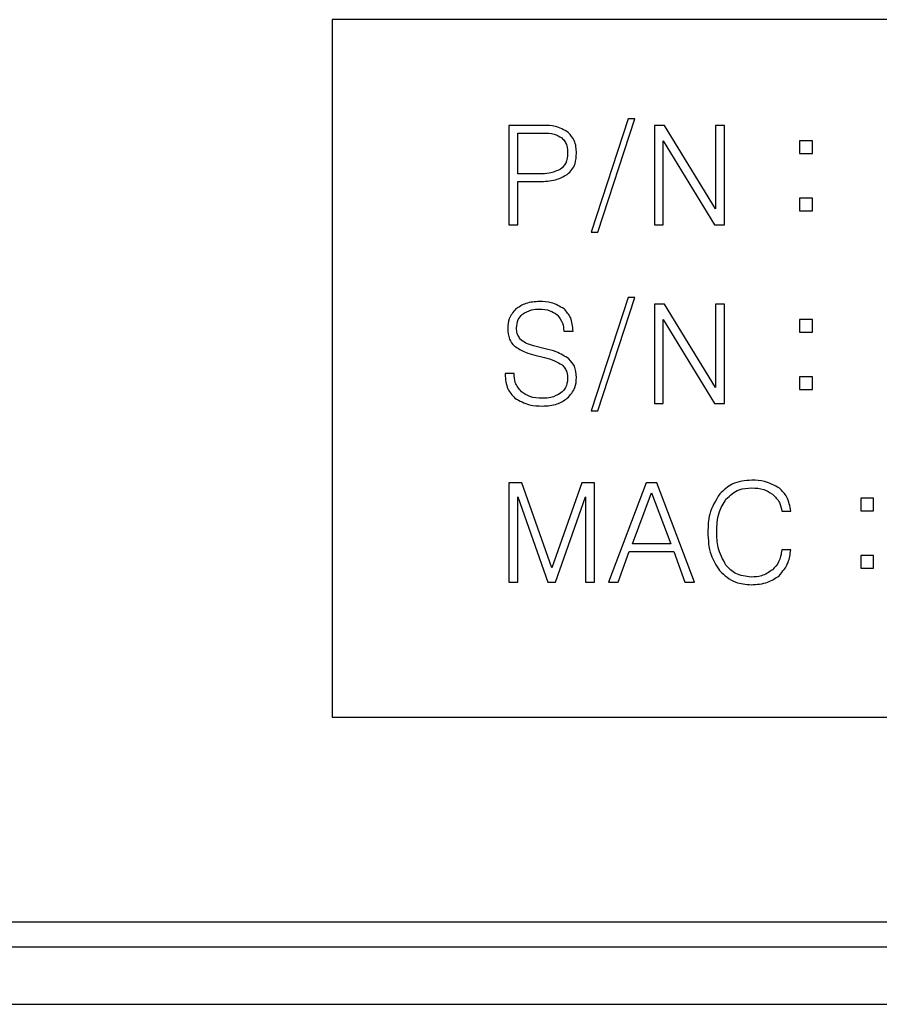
# Model space of a CAD drawing. Header units: millimetres. Extents: x 15756 to 16324, y 1603 to 1933.
# Tile 17 of 48: x 16038 to 16049, y 1848 to 1860. Entities that reach past the tile are written whole.
import ezdxf

# ---------------------------------------------------------------- set-up
doc = ezdxf.new("R2010")
doc.units = ezdxf.units.MM

msp = doc.modelspace()

# ---------------------------------------------------------------- linework, layer by layer
at = {"color": 7, "linetype": 'Continuous', "lineweight": 25}
for p, q in [((16065.91, 1860.369), (16041.91, 1860.369)), ((16041.91, 1860.369), (16041.91, 1851.869)), ((16044.065, 1859.08), (16044.065, 1857.869)), ((16044.488, 1859.08), (16044.065, 1859.08)), ((16045.519, 1859.159), (16045.067, 1857.779)), ((16045.149, 1857.779), (16045.597, 1859.159)), ((16045.597, 1859.159), (16045.519, 1859.159)), ((16045.836, 1859.08), (16045.836, 1857.869)), ((16045.958, 1859.08), (16045.836, 1859.08)), ((16046.581, 1858.064), (16045.958, 1859.08)), ((16046.581, 1859.08), (16046.581, 1858.064)), ((16046.69, 1859.08), (16046.581, 1859.08)), ((16046.69, 1857.869), (16046.69, 1859.08)), ((16044.174, 1858.49), (16044.174, 1858.987)), ((16044.174, 1858.987), (16044.487, 1858.987)), ((16045.944, 1858.891), (16046.57, 1857.869)), ((16045.944, 1857.869), (16045.944, 1858.891)), ((16047.761, 1858.894), (16047.606, 1858.894)), ((16047.606, 1858.894), (16047.606, 1858.738)), ((16047.761, 1858.738), (16047.761, 1858.894)), ((16047.606, 1858.738), (16047.761, 1858.738)), ((16044.438, 1858.49), (16044.174, 1858.49)), ((16044.174, 1858.397), (16044.434, 1858.397)), ((16044.174, 1857.869), (16044.174, 1858.397)), ((16047.761, 1858.195), (16047.606, 1858.195)), ((16047.606, 1858.195), (16047.606, 1858.039)), ((16047.761, 1858.039), (16047.761, 1858.195)), ((16047.606, 1858.039), (16047.761, 1858.039)), ((16044.065, 1857.869), (16044.174, 1857.869)), ((16045.836, 1857.869), (16045.944, 1857.869)), ((16046.57, 1857.869), (16046.69, 1857.869)), ((16045.067, 1857.779), (16045.149, 1857.779)), ((16045.519, 1856.982), (16045.067, 1855.601)), ((16045.149, 1855.601), (16045.597, 1856.982)), ((16045.597, 1856.982), (16045.519, 1856.982)), ((16045.836, 1856.903), (16045.836, 1855.691)), ((16045.958, 1856.903), (16045.836, 1856.903)), ((16046.581, 1855.887), (16045.958, 1856.903)), ((16046.581, 1856.903), (16046.581, 1855.887)), ((16046.69, 1856.903), (16046.581, 1856.903)), ((16046.69, 1855.691), (16046.69, 1856.903)), ((16045.944, 1856.714), (16046.57, 1855.691)), ((16045.944, 1855.691), (16045.944, 1856.714)), ((16047.761, 1856.716), (16047.606, 1856.716)), ((16047.606, 1856.716), (16047.606, 1856.561)), ((16047.761, 1856.561), (16047.761, 1856.716)), ((16044.732, 1856.574), (16044.846, 1856.574)), ((16047.606, 1856.561), (16047.761, 1856.561)), ((16044.506, 1856.359), (16044.364, 1856.395)), ((16044.382, 1856.279), (16044.496, 1856.251)), ((16044.019, 1856.055), (16044.019, 1856.047)), ((16044.127, 1856.055), (16044.019, 1856.055)), ((16047.761, 1856.018), (16047.606, 1856.018)), ((16047.606, 1856.018), (16047.606, 1855.862)), ((16047.761, 1855.862), (16047.761, 1856.018)), ((16047.606, 1855.862), (16047.761, 1855.862)), ((16045.836, 1855.691), (16045.944, 1855.691)), ((16046.57, 1855.691), (16046.69, 1855.691)), ((16045.067, 1855.601), (16045.149, 1855.601)), ((16044.22, 1854.726), (16044.065, 1854.726)), ((16044.065, 1854.726), (16044.065, 1853.514)), ((16044.586, 1853.69), (16044.22, 1854.726)), ((16044.951, 1854.726), (16044.586, 1853.69)), ((16045.106, 1854.726), (16044.951, 1854.726)), ((16045.106, 1853.514), (16045.106, 1854.726)), ((16045.736, 1854.726), (16045.278, 1853.514)), ((16045.867, 1854.726), (16045.736, 1854.726)), ((16046.326, 1853.514), (16045.867, 1854.726)), ((16045.569, 1853.98), (16045.8, 1854.601)), ((16045.8, 1854.601), (16046.036, 1853.98)), ((16044.174, 1854.555), (16044.537, 1853.514)), ((16044.174, 1853.514), (16044.174, 1854.555)), ((16044.632, 1853.514), (16044.997, 1854.555)), ((16044.997, 1854.555), (16044.997, 1853.514)), ((16048.507, 1854.539), (16048.351, 1854.539)), ((16048.351, 1854.539), (16048.351, 1854.384)), ((16048.507, 1854.384), (16048.507, 1854.539)), ((16047.389, 1854.38), (16047.497, 1854.38)), ((16048.351, 1854.384), (16048.507, 1854.384)), ((16045.394, 1853.514), (16045.531, 1853.887)), ((16045.531, 1853.887), (16046.075, 1853.887)), ((16046.036, 1853.98), (16045.569, 1853.98)), ((16046.075, 1853.887), (16046.209, 1853.514)), ((16047.497, 1853.906), (16047.389, 1853.906)), ((16048.507, 1853.84), (16048.351, 1853.84)), ((16048.351, 1853.84), (16048.351, 1853.685)), ((16048.507, 1853.685), (16048.507, 1853.84)), ((16048.351, 1853.685), (16048.507, 1853.685)), ((16044.065, 1853.514), (16044.174, 1853.514)), ((16044.537, 1853.514), (16044.632, 1853.514)), ((16044.997, 1853.514), (16045.106, 1853.514)), ((16045.278, 1853.514), (16045.394, 1853.514)), ((16046.209, 1853.514), (16046.326, 1853.514)), ((16041.91, 1851.869), (16065.91, 1851.869)), ((16068.11, 1849.369), (16013.71, 1849.369)), ((16013.71, 1849.069), (16068.11, 1849.069)), ((16012.41, 1848.369), (16069.41, 1848.369))]:
    msp.add_line(p, q, dxfattribs=at)
for points, knots in [([(16044.788, 1858.995), (16044.736, 1859.024), (16044.642, 1859.077), (16044.536, 1859.079), (16044.488, 1859.08)], [0, 0, 0, 0, 0.557817, 1, 1, 1, 1]), ([(16044.487, 1858.987), (16044.531, 1858.986), (16044.61, 1858.984), (16044.678, 1858.945), (16044.708, 1858.928)], [0, 0, 0, 0, 0.561123, 1, 1, 1, 1]), ([(16044.708, 1858.928), (16044.721, 1858.915), (16044.749, 1858.887), (16044.775, 1858.823), (16044.778, 1858.773), (16044.78, 1858.743)], [0, 0, 0, 0, 0.27981, 0.559948, 1, 1, 1, 1]), ([(16044.888, 1858.74), (16044.885, 1858.794), (16044.879, 1858.891), (16044.816, 1858.963), (16044.788, 1858.995)], [0, 0, 0, 0, 0.560637, 1, 1, 1, 1]), ([(16044.78, 1858.743), (16044.777, 1858.7), (16044.772, 1858.624), (16044.718, 1858.57), (16044.694, 1858.547)], [0, 0, 0, 0, 0.560882, 1, 1, 1, 1]), ([(16044.776, 1858.483), (16044.796, 1858.502), (16044.837, 1858.538), (16044.881, 1858.627), (16044.885, 1858.697), (16044.888, 1858.74)], [0, 0, 0, 0, 0.280084, 0.56026, 1, 1, 1, 1]), ([(16044.434, 1858.397), (16044.502, 1858.398), (16044.623, 1858.401), (16044.729, 1858.458), (16044.776, 1858.483)], [0, 0, 0, 0, 0.560972, 1, 1, 1, 1]), ([(16044.694, 1858.547), (16044.649, 1858.527), (16044.567, 1858.491), (16044.478, 1858.49), (16044.438, 1858.49)], [0, 0, 0, 0, 0.558085, 1, 1, 1, 1]), ([(16044.44, 1856.934), (16044.381, 1856.931), (16044.276, 1856.926), (16044.188, 1856.868), (16044.149, 1856.843)], [0, 0, 0, 0, 0.560422, 1, 1, 1, 1]), ([(16044.737, 1856.844), (16044.685, 1856.874), (16044.594, 1856.929), (16044.487, 1856.932), (16044.44, 1856.934)], [0, 0, 0, 0, 0.5582202, 1, 1, 1, 1]), ([(16044.149, 1856.843), (16044.117, 1856.805), (16044.058, 1856.736), (16044.052, 1856.646), (16044.05, 1856.607)], [0, 0, 0, 0, 0.55845, 1, 1, 1, 1]), ([(16044.158, 1856.608), (16044.161, 1856.645), (16044.166, 1856.711), (16044.21, 1856.759), (16044.229, 1856.78)], [0, 0, 0, 0, 0.560179, 1, 1, 1, 1]), ([(16044.229, 1856.78), (16044.265, 1856.801), (16044.329, 1856.838), (16044.403, 1856.84), (16044.435, 1856.841)], [0, 0, 0, 0, 0.558035, 1, 1, 1, 1]), ([(16044.435, 1856.841), (16044.479, 1856.839), (16044.558, 1856.835), (16044.623, 1856.791), (16044.652, 1856.772)], [0, 0, 0, 0, 0.560605, 1, 1, 1, 1]), ([(16044.652, 1856.772), (16044.678, 1856.739), (16044.726, 1856.681), (16044.73, 1856.606), (16044.732, 1856.574)], [0, 0, 0, 0, 0.557784, 1, 1, 1, 1]), ([(16044.846, 1856.574), (16044.841, 1856.631), (16044.833, 1856.733), (16044.766, 1856.81), (16044.737, 1856.844)], [0, 0, 0, 0, 0.560146, 1, 1, 1, 1]), ([(16044.05, 1856.607), (16044.052, 1856.562), (16044.057, 1856.481), (16044.108, 1856.418), (16044.131, 1856.391)], [0, 0, 0, 0, 0.5604555, 1, 1, 1, 1]), ([(16044.207, 1856.472), (16044.19, 1856.495), (16044.162, 1856.536), (16044.159, 1856.586), (16044.158, 1856.608)], [0, 0, 0, 0, 0.558286, 1, 1, 1, 1]), ([(16044.364, 1856.395), (16044.332, 1856.404), (16044.274, 1856.42), (16044.227, 1856.456), (16044.207, 1856.472)], [0, 0, 0, 0, 0.560709, 1, 1, 1, 1]), ([(16044.131, 1856.391), (16044.174, 1856.363), (16044.253, 1856.313), (16044.342, 1856.289), (16044.382, 1856.279)], [0, 0, 0, 0, 0.558823, 1, 1, 1, 1]), ([(16044.796, 1856.234), (16044.745, 1856.266), (16044.655, 1856.322), (16044.551, 1856.348), (16044.506, 1856.359)], [0, 0, 0, 0, 0.558866, 1, 1, 1, 1]), ([(16044.496, 1856.251), (16044.538, 1856.24), (16044.615, 1856.221), (16044.682, 1856.18), (16044.712, 1856.162)], [0, 0, 0, 0, 0.560834, 1, 1, 1, 1]), ([(16044.712, 1856.162), (16044.724, 1856.149), (16044.75, 1856.124), (16044.775, 1856.065), (16044.778, 1856.02), (16044.78, 1855.992)], [0, 0, 0, 0, 0.279911, 0.560112, 1, 1, 1, 1]), ([(16044.888, 1856.008), (16044.885, 1856.056), (16044.878, 1856.142), (16044.821, 1856.206), (16044.796, 1856.234)], [0, 0, 0, 0, 0.559995, 1, 1, 1, 1]), ([(16044.019, 1856.047), (16044.023, 1855.985), (16044.031, 1855.875), (16044.104, 1855.793), (16044.136, 1855.757)], [0, 0, 0, 0, 0.560306, 1, 1, 1, 1]), ([(16044.216, 1855.834), (16044.187, 1855.87), (16044.133, 1855.935), (16044.129, 1856.018), (16044.127, 1856.055)], [0, 0, 0, 0, 0.557938, 1, 1, 1, 1]), ([(16044.78, 1855.992), (16044.775, 1855.954), (16044.768, 1855.886), (16044.719, 1855.84), (16044.697, 1855.819)], [0, 0, 0, 0, 0.559141, 1, 1, 1, 1]), ([(16044.776, 1855.755), (16044.813, 1855.795), (16044.879, 1855.868), (16044.885, 1855.965), (16044.888, 1856.008)], [0, 0, 0, 0, 0.558355, 1, 1, 1, 1]), ([(16044.471, 1855.754), (16044.419, 1855.756), (16044.327, 1855.76), (16044.25, 1855.811), (16044.216, 1855.834)], [0, 0, 0, 0, 0.560671, 1, 1, 1, 1]), ([(16044.697, 1855.819), (16044.658, 1855.797), (16044.588, 1855.757), (16044.507, 1855.755), (16044.471, 1855.754)], [0, 0, 0, 0, 0.5582962, 1, 1, 1, 1]), ([(16044.136, 1855.757), (16044.194, 1855.724), (16044.299, 1855.665), (16044.419, 1855.662), (16044.472, 1855.66)], [0, 0, 0, 0, 0.558088, 1, 1, 1, 1]), ([(16044.472, 1855.66), (16044.534, 1855.663), (16044.644, 1855.668), (16044.736, 1855.728), (16044.776, 1855.755)], [0, 0, 0, 0, 0.5604551, 1, 1, 1, 1]), ([(16047.024, 1854.757), (16046.94, 1854.75), (16046.791, 1854.737), (16046.682, 1854.636), (16046.634, 1854.591)], [0, 0, 0, 0, 0.559789, 1, 1, 1, 1]), ([(16047.359, 1854.658), (16047.301, 1854.691), (16047.196, 1854.751), (16047.077, 1854.755), (16047.024, 1854.757)], [0, 0, 0, 0, 0.558617, 1, 1, 1, 1]), ([(16046.709, 1854.526), (16046.759, 1854.571), (16046.849, 1854.653), (16046.969, 1854.66), (16047.022, 1854.663)], [0, 0, 0, 0, 0.558129, 1, 1, 1, 1]), ([(16047.022, 1854.663), (16047.073, 1854.661), (16047.163, 1854.656), (16047.24, 1854.609), (16047.274, 1854.588)], [0, 0, 0, 0, 0.560253, 1, 1, 1, 1]), ([(16047.497, 1854.38), (16047.487, 1854.44), (16047.47, 1854.548), (16047.393, 1854.625), (16047.359, 1854.658)], [0, 0, 0, 0, 0.559436, 1, 1, 1, 1]), ([(16046.634, 1854.591), (16046.584, 1854.511), (16046.496, 1854.367), (16046.49, 1854.198), (16046.488, 1854.124)], [0, 0, 0, 0, 0.558198, 1, 1, 1, 1]), ([(16046.597, 1854.126), (16046.599, 1854.206), (16046.604, 1854.349), (16046.677, 1854.472), (16046.709, 1854.526)], [0, 0, 0, 0, 0.560718, 1, 1, 1, 1]), ([(16047.274, 1854.588), (16047.307, 1854.555), (16047.366, 1854.497), (16047.382, 1854.416), (16047.389, 1854.38)], [0, 0, 0, 0, 0.558732, 1, 1, 1, 1]), ([(16046.488, 1854.124), (16046.492, 1854.029), (16046.499, 1853.859), (16046.591, 1853.716), (16046.631, 1853.654)], [0, 0, 0, 0, 0.560541, 1, 1, 1, 1]), ([(16046.709, 1853.719), (16046.671, 1853.79), (16046.602, 1853.918), (16046.598, 1854.062), (16046.597, 1854.126)], [0, 0, 0, 0, 0.5583453, 1, 1, 1, 1]), ([(16047.389, 1853.906), (16047.381, 1853.855), (16047.366, 1853.763), (16047.305, 1853.695), (16047.277, 1853.665)], [0, 0, 0, 0, 0.559989, 1, 1, 1, 1]), ([(16047.356, 1853.591), (16047.399, 1853.643), (16047.476, 1853.735), (16047.491, 1853.853), (16047.497, 1853.906)], [0, 0, 0, 0, 0.558482, 1, 1, 1, 1]), ([(16046.631, 1853.654), (16046.692, 1853.598), (16046.803, 1853.497), (16046.95, 1853.488), (16047.016, 1853.483)], [0, 0, 0, 0, 0.558181, 1, 1, 1, 1]), ([(16047.017, 1853.576), (16046.95, 1853.583), (16046.83, 1853.595), (16046.746, 1853.681), (16046.709, 1853.719)], [0, 0, 0, 0, 0.5593263, 1, 1, 1, 1]), ([(16047.277, 1853.665), (16047.233, 1853.635), (16047.154, 1853.582), (16047.059, 1853.578), (16047.017, 1853.576)], [0, 0, 0, 0, 0.558352, 1, 1, 1, 1]), ([(16047.016, 1853.483), (16047.085, 1853.487), (16047.208, 1853.493), (16047.311, 1853.561), (16047.356, 1853.591)], [0, 0, 0, 0, 0.560368, 1, 1, 1, 1])]:
    msp.add_open_spline(points, degree=3, knots=knots, dxfattribs=at)

doc.saveas('drawing.dxf')
